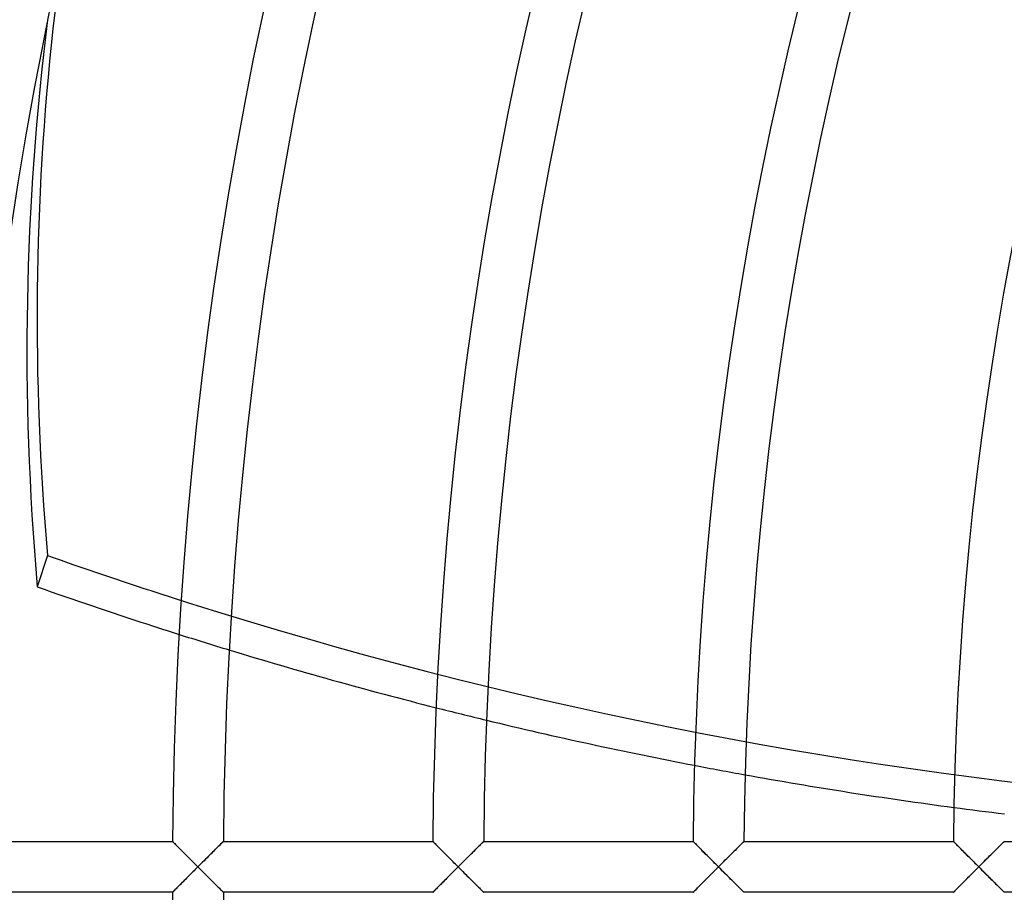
# Model space of a CAD drawing. Header units: millimetres. Extents: x -250 to 250, y -250 to 250.
# Tile 4 of 27: x -193 to -148, y -1 to 39. Entities that reach past the tile are written whole.
import ezdxf

# ---------------------------------------------------------------- set-up
doc = ezdxf.new("R2010")
doc.units = ezdxf.units.MM
doc.layers.add('HIDDEN', color=7, linetype='Continuous')
doc.layers.add('THICK', color=7, linetype='Continuous')

msp = doc.modelspace()

# ---------------------------------------------------------------- linework, layer by layer
at = {"layer": 'HIDDEN'}
for p, q in [((-191.389, 14.192), (-191.854, 12.761)), ((-185.69, 1.16), (-185.687, 1.157)), ((-185.687, 1.157), (-185.678, 1.148)), ((-185.678, 1.148), (-185.663, 1.133)), ((-185.663, 1.133), (-185.643, 1.113)), ((-185.643, 1.113), (-185.617, 1.087)), ((-185.617, 1.087), (-185.587, 1.057)), ((-185.587, 1.057), (-185.553, 1.023)), ((-185.553, 1.023), (-185.515, 0.985)), ((-185.515, 0.985), (-185.474, 0.943)), ((-185.474, 0.943), (-185.43, 0.899)), ((-185.43, 0.899), (-185.384, 0.852)), ((-183.679, 0.852), (-183.632, 0.899)), ((-183.632, 0.899), (-183.588, 0.943)), ((-183.588, 0.943), (-183.546, 0.984)), ((-183.546, 0.984), (-183.508, 1.022)), ((-183.508, 1.022), (-183.474, 1.057)), ((-183.474, 1.057), (-183.443, 1.087)), ((-183.443, 1.087), (-183.417, 1.113)), ((-183.417, 1.113), (-183.397, 1.133)), ((-183.397, 1.133), (-183.382, 1.148)), ((-183.382, 1.148), (-183.373, 1.157)), ((-183.373, 1.157), (-183.37, 1.16)), ((-173.823, 1.16), (-173.82, 1.157)), ((-173.82, 1.157), (-173.811, 1.148)), ((-173.811, 1.148), (-173.796, 1.133)), ((-173.796, 1.133), (-173.776, 1.113)), ((-173.776, 1.113), (-173.75, 1.087)), ((-173.75, 1.087), (-173.72, 1.057)), ((-173.72, 1.057), (-173.686, 1.023)), ((-173.686, 1.023), (-173.649, 0.985)), ((-173.649, 0.985), (-173.607, 0.943)), ((-173.607, 0.943), (-173.563, 0.899)), ((-173.563, 0.899), (-173.517, 0.852)), ((-171.812, 0.852), (-171.765, 0.899)), ((-171.765, 0.899), (-171.721, 0.943)), ((-171.721, 0.943), (-171.679, 0.985)), ((-171.679, 0.985), (-171.641, 1.023)), ((-171.641, 1.023), (-171.607, 1.057)), ((-171.607, 1.057), (-171.576, 1.087)), ((-171.576, 1.087), (-171.551, 1.112)), ((-171.551, 1.112), (-171.53, 1.133)), ((-171.53, 1.133), (-171.515, 1.148)), ((-171.515, 1.148), (-171.506, 1.157)), ((-171.506, 1.157), (-171.503, 1.16)), ((-161.956, 1.16), (-161.953, 1.157)), ((-161.953, 1.157), (-161.944, 1.148)), ((-161.944, 1.148), (-161.929, 1.133)), ((-161.929, 1.133), (-161.909, 1.113)), ((-161.909, 1.113), (-161.883, 1.087)), ((-161.883, 1.087), (-161.854, 1.057)), ((-161.854, 1.057), (-161.82, 1.023)), ((-161.82, 1.023), (-161.782, 0.985)), ((-161.782, 0.985), (-161.741, 0.944)), ((-161.741, 0.944), (-161.697, 0.899)), ((-161.697, 0.899), (-161.65, 0.852)), ((-159.917, 0.881), (-159.87, 0.928)), ((-159.87, 0.928), (-159.825, 0.972)), ((-159.825, 0.972), (-159.784, 1.012)), ((-159.784, 1.012), (-159.748, 1.049)), ((-159.748, 1.049), (-159.715, 1.081)), ((-159.715, 1.081), (-159.688, 1.109)), ((-159.688, 1.109), (-159.665, 1.131)), ((-159.665, 1.131), (-159.649, 1.147)), ((-159.649, 1.147), (-159.639, 1.157)), ((-159.639, 1.157), (-159.636, 1.16)), ((-150.089, 1.16), (-150.086, 1.157)), ((-150.086, 1.157), (-150.078, 1.149)), ((-150.078, 1.149), (-150.064, 1.135)), ((-150.064, 1.135), (-150.045, 1.116)), ((-150.045, 1.116), (-150.021, 1.092)), ((-150.021, 1.092), (-149.994, 1.064)), ((-149.994, 1.064), (-149.962, 1.032)), ((-149.962, 1.032), (-149.926, 0.996)), ((-149.926, 0.996), (-149.888, 0.958)), ((-149.888, 0.958), (-149.846, 0.916)), ((-149.846, 0.916), (-149.803, 0.872)), ((-148.05, 0.881), (-148.003, 0.928)), ((-148.003, 0.928), (-147.958, 0.972)), ((-147.958, 0.972), (-147.917, 1.012)), ((-147.917, 1.012), (-147.88, 1.049)), ((-147.88, 1.049), (-147.848, 1.081)), ((-147.848, 1.081), (-147.82, 1.109)), ((-147.82, 1.109), (-147.798, 1.131)), ((-147.798, 1.131), (-147.782, 1.147)), ((-147.782, 1.147), (-147.772, 1.157)), ((-147.772, 1.157), (-147.769, 1.16)), ((-185.384, 0.852), (-185.335, 0.803)), ((-185.335, 0.803), (-185.284, 0.752)), ((-185.284, 0.752), (-185.232, 0.7)), ((-185.232, 0.7), (-185.178, 0.646)), ((-185.178, 0.646), (-185.123, 0.591)), ((-185.123, 0.591), (-185.067, 0.534)), ((-185.067, 0.534), (-185.01, 0.477)), ((-185.01, 0.477), (-184.952, 0.419)), ((-184.114, 0.419), (-184.056, 0.477)), ((-184.056, 0.477), (-183.998, 0.534)), ((-183.998, 0.534), (-183.942, 0.591)), ((-183.942, 0.591), (-183.886, 0.646)), ((-183.886, 0.646), (-183.832, 0.7)), ((-183.832, 0.7), (-183.78, 0.752)), ((-183.78, 0.752), (-183.728, 0.803)), ((-183.728, 0.803), (-183.679, 0.852)), ((-173.517, 0.852), (-173.468, 0.803)), ((-173.468, 0.803), (-173.417, 0.752)), ((-173.417, 0.752), (-173.365, 0.7)), ((-173.365, 0.7), (-173.311, 0.646)), ((-173.311, 0.646), (-173.256, 0.591)), ((-173.256, 0.591), (-173.2, 0.534)), ((-173.2, 0.534), (-173.143, 0.477)), ((-173.143, 0.477), (-173.085, 0.419)), ((-172.247, 0.419), (-172.189, 0.477)), ((-172.189, 0.477), (-172.131, 0.534)), ((-172.131, 0.534), (-172.075, 0.591)), ((-172.075, 0.591), (-172.019, 0.646)), ((-172.019, 0.646), (-171.965, 0.7)), ((-171.965, 0.7), (-171.913, 0.752)), ((-171.913, 0.752), (-171.861, 0.803)), ((-171.861, 0.803), (-171.812, 0.852)), ((-161.65, 0.852), (-161.601, 0.803)), ((-161.601, 0.803), (-161.551, 0.752)), ((-161.551, 0.752), (-161.498, 0.7)), ((-161.498, 0.7), (-161.445, 0.646)), ((-161.445, 0.646), (-161.39, 0.591)), ((-161.39, 0.591), (-161.333, 0.534)), ((-161.333, 0.534), (-161.276, 0.477)), ((-161.276, 0.477), (-161.218, 0.419)), ((-160.364, 0.436), (-160.304, 0.496)), ((-160.304, 0.496), (-160.244, 0.555)), ((-160.244, 0.555), (-160.186, 0.613)), ((-160.186, 0.613), (-160.129, 0.67)), ((-160.129, 0.67), (-160.073, 0.725)), ((-160.073, 0.725), (-160.019, 0.779)), ((-160.019, 0.779), (-159.967, 0.831)), ((-159.967, 0.831), (-159.917, 0.881)), ((-149.803, 0.872), (-149.757, 0.825)), ((-149.757, 0.825), (-149.709, 0.777)), ((-149.709, 0.777), (-149.659, 0.727)), ((-149.659, 0.727), (-149.608, 0.676)), ((-149.608, 0.676), (-149.556, 0.624)), ((-149.556, 0.624), (-149.502, 0.57)), ((-149.502, 0.57), (-149.448, 0.515)), ((-149.448, 0.515), (-149.392, 0.46)), ((-149.392, 0.46), (-149.336, 0.404)), ((-148.497, 0.436), (-148.437, 0.496)), ((-148.437, 0.496), (-148.377, 0.555)), ((-148.377, 0.555), (-148.319, 0.613)), ((-148.319, 0.613), (-148.261, 0.67)), ((-148.261, 0.67), (-148.206, 0.726)), ((-148.206, 0.726), (-148.152, 0.78)), ((-148.152, 0.78), (-148.1, 0.831)), ((-148.1, 0.831), (-148.05, 0.881)), ((-184.952, 0.419), (-184.893, 0.36)), ((-184.893, 0.36), (-184.834, 0.301)), ((-184.834, 0.301), (-184.774, 0.241)), ((-184.774, 0.241), (-184.714, 0.181)), ((-184.714, 0.181), (-184.654, 0.121)), ((-184.654, 0.121), (-184.594, 0.06)), ((-184.594, 0.06), (-184.533, 0)), ((-184.533, 0), (-184.592, -0.058)), ((-184.533, 0), (-184.473, 0.061)), ((-184.473, -0.061), (-184.533, 0)), ((-184.473, 0.061), (-184.412, 0.121)), ((-184.412, 0.121), (-184.352, 0.181)), ((-184.352, 0.181), (-184.292, 0.241)), ((-184.292, 0.241), (-184.232, 0.301)), ((-184.232, 0.301), (-184.173, 0.36)), ((-184.173, 0.36), (-184.114, 0.419)), ((-173.085, 0.419), (-173.026, 0.36)), ((-173.026, 0.36), (-172.967, 0.301)), ((-172.967, 0.301), (-172.908, 0.241)), ((-172.908, 0.241), (-172.848, 0.181)), ((-172.848, 0.181), (-172.787, 0.121)), ((-172.787, 0.121), (-172.727, 0.06)), ((-172.727, 0.06), (-172.667, 0)), ((-172.667, 0), (-172.725, -0.058)), ((-172.667, 0), (-172.606, 0.061)), ((-172.606, -0.061), (-172.667, 0)), ((-172.606, 0.061), (-172.546, 0.121)), ((-172.546, 0.121), (-172.485, 0.181)), ((-172.485, 0.181), (-172.425, 0.241)), ((-172.425, 0.241), (-172.365, 0.301)), ((-172.365, 0.301), (-172.306, 0.36)), ((-172.306, 0.36), (-172.247, 0.419)), ((-161.218, 0.419), (-161.16, 0.36)), ((-161.16, 0.36), (-161.101, 0.301)), ((-161.101, 0.301), (-161.041, 0.241)), ((-161.041, 0.241), (-160.981, 0.181)), ((-160.981, 0.181), (-160.921, 0.121)), ((-160.921, 0.121), (-160.86, 0.06)), ((-160.86, 0.06), (-160.8, 0)), ((-160.8, 0), (-160.86, -0.06)), ((-160.8, 0), (-160.737, 0.063)), ((-160.737, -0.063), (-160.8, 0)), ((-160.737, 0.063), (-160.674, 0.126)), ((-160.674, 0.126), (-160.611, 0.189)), ((-160.611, 0.189), (-160.549, 0.251)), ((-160.549, 0.251), (-160.487, 0.313)), ((-160.487, 0.313), (-160.425, 0.375)), ((-160.425, 0.375), (-160.364, 0.436)), ((-149.336, 0.404), (-149.28, 0.347)), ((-149.28, 0.347), (-149.223, 0.29)), ((-149.223, 0.29), (-149.165, 0.232)), ((-149.165, 0.232), (-149.108, 0.174)), ((-149.108, 0.174), (-149.05, 0.116)), ((-149.05, 0.116), (-148.992, 0.058)), ((-148.992, 0.058), (-148.933, 0)), ((-148.933, 0), (-148.992, -0.058)), ((-148.933, 0), (-148.87, 0.063)), ((-148.87, -0.063), (-148.933, 0)), ((-148.87, 0.063), (-148.807, 0.126)), ((-148.807, 0.126), (-148.745, 0.189)), ((-148.745, 0.189), (-148.682, 0.251)), ((-148.682, 0.251), (-148.62, 0.313)), ((-148.62, 0.313), (-148.558, 0.375)), ((-148.558, 0.375), (-148.497, 0.436)), ((-184.937, -0.404), (-184.992, -0.46)), ((-184.88, -0.347), (-184.937, -0.404)), ((-184.823, -0.29), (-184.88, -0.347)), ((-184.765, -0.232), (-184.823, -0.29)), ((-184.708, -0.174), (-184.765, -0.232)), ((-184.65, -0.116), (-184.708, -0.174)), ((-184.592, -0.058), (-184.65, -0.116)), ((-184.412, -0.121), (-184.473, -0.061)), ((-184.352, -0.181), (-184.412, -0.121)), ((-184.292, -0.241), (-184.352, -0.181)), ((-184.232, -0.301), (-184.292, -0.241)), ((-184.173, -0.36), (-184.232, -0.301)), ((-184.114, -0.419), (-184.173, -0.36)), ((-184.056, -0.477), (-184.114, -0.419)), ((-173.07, -0.404), (-173.126, -0.46)), ((-173.013, -0.347), (-173.07, -0.404)), ((-172.956, -0.29), (-173.013, -0.347)), ((-172.899, -0.232), (-172.956, -0.29)), ((-172.841, -0.174), (-172.899, -0.232)), ((-172.783, -0.116), (-172.841, -0.174)), ((-172.725, -0.058), (-172.783, -0.116)), ((-172.546, -0.121), (-172.606, -0.061)), ((-172.485, -0.181), (-172.546, -0.121)), ((-172.425, -0.241), (-172.485, -0.181)), ((-172.365, -0.301), (-172.425, -0.241)), ((-172.306, -0.36), (-172.365, -0.301)), ((-172.247, -0.419), (-172.306, -0.36)), ((-172.189, -0.477), (-172.247, -0.419)), ((-161.218, -0.419), (-161.276, -0.477)), ((-161.16, -0.36), (-161.218, -0.419)), ((-161.101, -0.301), (-161.16, -0.36)), ((-161.041, -0.241), (-161.101, -0.301)), ((-160.981, -0.181), (-161.041, -0.241)), ((-160.921, -0.121), (-160.981, -0.181)), ((-160.86, -0.06), (-160.921, -0.121)), ((-160.674, -0.126), (-160.737, -0.063)), ((-160.611, -0.189), (-160.674, -0.126)), ((-160.549, -0.251), (-160.611, -0.189)), ((-160.487, -0.313), (-160.549, -0.251)), ((-160.425, -0.375), (-160.487, -0.313)), ((-160.364, -0.436), (-160.425, -0.375)), ((-160.304, -0.496), (-160.364, -0.436)), ((-149.336, -0.404), (-149.392, -0.46)), ((-149.28, -0.347), (-149.336, -0.404)), ((-149.223, -0.29), (-149.28, -0.347)), ((-149.165, -0.232), (-149.223, -0.29)), ((-149.108, -0.174), (-149.165, -0.232)), ((-149.05, -0.116), (-149.108, -0.174)), ((-148.992, -0.058), (-149.05, -0.116)), ((-148.807, -0.126), (-148.87, -0.063)), ((-148.745, -0.189), (-148.807, -0.126)), ((-148.682, -0.251), (-148.745, -0.189)), ((-148.62, -0.313), (-148.682, -0.251)), ((-148.558, -0.375), (-148.62, -0.313)), ((-148.497, -0.436), (-148.558, -0.375)), ((-148.437, -0.496), (-148.497, -0.436)), ((-185.403, -0.872), (-185.447, -0.916)), ((-185.357, -0.825), (-185.403, -0.872)), ((-185.309, -0.777), (-185.357, -0.825)), ((-185.259, -0.727), (-185.309, -0.777)), ((-185.208, -0.676), (-185.259, -0.727)), ((-185.156, -0.623), (-185.208, -0.676)), ((-185.102, -0.57), (-185.156, -0.623)), ((-185.048, -0.515), (-185.102, -0.57)), ((-184.992, -0.46), (-185.048, -0.515)), ((-183.998, -0.534), (-184.056, -0.477)), ((-183.942, -0.591), (-183.998, -0.534)), ((-183.886, -0.646), (-183.942, -0.591)), ((-183.832, -0.7), (-183.886, -0.646)), ((-183.78, -0.752), (-183.832, -0.7)), ((-183.728, -0.803), (-183.78, -0.752)), ((-183.679, -0.852), (-183.728, -0.803)), ((-183.632, -0.899), (-183.679, -0.852)), ((-173.536, -0.872), (-173.58, -0.916)), ((-173.49, -0.825), (-173.536, -0.872)), ((-173.442, -0.777), (-173.49, -0.825)), ((-173.392, -0.727), (-173.442, -0.777)), ((-173.341, -0.676), (-173.392, -0.727)), ((-173.289, -0.623), (-173.341, -0.676)), ((-173.235, -0.57), (-173.289, -0.623)), ((-173.181, -0.515), (-173.235, -0.57)), ((-173.126, -0.46), (-173.181, -0.515)), ((-172.131, -0.534), (-172.189, -0.477)), ((-172.075, -0.591), (-172.131, -0.534)), ((-172.019, -0.646), (-172.075, -0.591)), ((-171.965, -0.7), (-172.019, -0.646)), ((-171.913, -0.752), (-171.965, -0.7)), ((-171.861, -0.803), (-171.913, -0.752)), ((-171.812, -0.852), (-171.861, -0.803)), ((-171.765, -0.899), (-171.812, -0.852)), ((-161.65, -0.852), (-161.697, -0.899)), ((-161.601, -0.803), (-161.65, -0.852)), ((-161.551, -0.752), (-161.601, -0.803)), ((-161.498, -0.7), (-161.551, -0.752)), ((-161.445, -0.646), (-161.498, -0.7)), ((-161.39, -0.591), (-161.445, -0.646)), ((-161.333, -0.534), (-161.39, -0.591)), ((-161.276, -0.477), (-161.333, -0.534)), ((-160.244, -0.555), (-160.304, -0.496)), ((-160.186, -0.613), (-160.244, -0.555)), ((-160.129, -0.67), (-160.186, -0.613)), ((-160.073, -0.725), (-160.129, -0.67)), ((-160.019, -0.779), (-160.073, -0.725)), ((-159.967, -0.831), (-160.019, -0.779)), ((-159.917, -0.881), (-159.967, -0.831)), ((-159.87, -0.928), (-159.917, -0.881)), ((-149.803, -0.872), (-149.846, -0.916)), ((-149.757, -0.825), (-149.803, -0.872)), ((-149.709, -0.777), (-149.757, -0.825)), ((-149.659, -0.727), (-149.709, -0.777)), ((-149.608, -0.676), (-149.659, -0.727)), ((-149.556, -0.624), (-149.608, -0.676)), ((-149.502, -0.57), (-149.556, -0.624)), ((-149.448, -0.515), (-149.502, -0.57)), ((-149.392, -0.46), (-149.448, -0.515)), ((-148.377, -0.555), (-148.437, -0.496)), ((-148.319, -0.613), (-148.377, -0.555)), ((-148.261, -0.67), (-148.319, -0.613)), ((-148.206, -0.726), (-148.261, -0.67)), ((-148.152, -0.78), (-148.206, -0.726)), ((-148.1, -0.831), (-148.152, -0.78)), ((-148.05, -0.881), (-148.1, -0.831)), ((-148.003, -0.928), (-148.05, -0.881)), ((-185.687, -1.157), (-185.69, -1.16)), ((-185.679, -1.149), (-185.687, -1.157)), ((-185.665, -1.135), (-185.679, -1.149)), ((-185.646, -1.116), (-185.665, -1.135)), ((-185.622, -1.092), (-185.646, -1.116)), ((-185.594, -1.064), (-185.622, -1.092)), ((-185.562, -1.032), (-185.594, -1.064)), ((-185.527, -0.996), (-185.562, -1.032)), ((-185.488, -0.958), (-185.527, -0.996)), ((-185.447, -0.916), (-185.488, -0.958)), ((-183.588, -0.943), (-183.632, -0.899)), ((-183.546, -0.984), (-183.588, -0.943)), ((-183.508, -1.022), (-183.546, -0.984)), ((-183.474, -1.057), (-183.508, -1.022)), ((-183.443, -1.087), (-183.474, -1.057)), ((-183.417, -1.113), (-183.443, -1.087)), ((-183.397, -1.133), (-183.417, -1.113)), ((-183.382, -1.148), (-183.397, -1.133)), ((-183.373, -1.157), (-183.382, -1.148)), ((-183.37, -1.16), (-183.373, -1.157)), ((-173.82, -1.157), (-173.823, -1.16)), ((-173.812, -1.149), (-173.82, -1.157)), ((-173.798, -1.135), (-173.812, -1.149)), ((-173.779, -1.116), (-173.798, -1.135)), ((-173.755, -1.092), (-173.779, -1.116)), ((-173.727, -1.064), (-173.755, -1.092)), ((-173.696, -1.032), (-173.727, -1.064)), ((-173.66, -0.996), (-173.696, -1.032)), ((-173.621, -0.957), (-173.66, -0.996)), ((-173.58, -0.916), (-173.621, -0.957)), ((-171.721, -0.943), (-171.765, -0.899)), ((-171.679, -0.985), (-171.721, -0.943)), ((-171.641, -1.023), (-171.679, -0.985)), ((-171.607, -1.057), (-171.641, -1.023)), ((-171.576, -1.087), (-171.607, -1.057)), ((-171.551, -1.112), (-171.576, -1.087)), ((-171.53, -1.133), (-171.551, -1.112)), ((-171.515, -1.148), (-171.53, -1.133)), ((-171.506, -1.157), (-171.515, -1.148)), ((-171.503, -1.16), (-171.506, -1.157)), ((-161.953, -1.157), (-161.956, -1.16)), ((-161.944, -1.148), (-161.953, -1.157)), ((-161.929, -1.133), (-161.944, -1.148)), ((-161.909, -1.113), (-161.929, -1.133)), ((-161.883, -1.087), (-161.909, -1.113)), ((-161.854, -1.057), (-161.883, -1.087)), ((-161.82, -1.023), (-161.854, -1.057)), ((-161.782, -0.985), (-161.82, -1.023)), ((-161.741, -0.944), (-161.782, -0.985)), ((-161.697, -0.899), (-161.741, -0.944)), ((-159.825, -0.972), (-159.87, -0.928)), ((-159.784, -1.012), (-159.825, -0.972)), ((-159.748, -1.049), (-159.784, -1.012)), ((-159.715, -1.081), (-159.748, -1.049)), ((-159.688, -1.109), (-159.715, -1.081)), ((-159.665, -1.131), (-159.688, -1.109)), ((-159.649, -1.147), (-159.665, -1.131)), ((-159.639, -1.157), (-159.649, -1.147)), ((-159.636, -1.16), (-159.639, -1.157)), ((-150.086, -1.157), (-150.089, -1.16)), ((-150.078, -1.149), (-150.086, -1.157)), ((-150.064, -1.135), (-150.078, -1.149)), ((-150.045, -1.116), (-150.064, -1.135)), ((-150.021, -1.092), (-150.045, -1.116)), ((-149.994, -1.064), (-150.021, -1.092)), ((-149.962, -1.032), (-149.994, -1.064)), ((-149.926, -0.996), (-149.962, -1.032)), ((-149.888, -0.958), (-149.926, -0.996)), ((-149.846, -0.916), (-149.888, -0.958)), ((-147.958, -0.972), (-148.003, -0.928)), ((-147.917, -1.012), (-147.958, -0.972)), ((-147.88, -1.049), (-147.917, -1.012)), ((-147.848, -1.081), (-147.88, -1.049)), ((-147.82, -1.109), (-147.848, -1.081)), ((-147.798, -1.131), (-147.82, -1.109)), ((-147.782, -1.147), (-147.798, -1.131)), ((-147.772, -1.157), (-147.782, -1.147)), ((-147.769, -1.16), (-147.772, -1.157))]:
    msp.add_line(p, q, dxfattribs=at)
for radius, start, end in [(214.393, 0, 180.00002), (205, 89.99998, 270.00002), (204, 89.99998, 179.99998), (214.393, 180.00002, 0), (204, 179.99998, 270.00002)]:
    msp.add_arc((0, 0), radius, start, end, dxfattribs=at)
for centre, major_axis, start_param, end_param in [((0.232, 0.715), (-186.407, 60.567), 0, 0.314159), ((-148.481, 129.054), (-152.169, 49.443), 1.537579, 1.570796), ((-148.481, 129.054), (-152.169, 49.443), 1.570796, 2.13685), ((-148.945, 127.623), (152.169, -49.443), -1.56141, -1.54646), ((-148.945, 127.623), (152.169, -49.443), -1.485215, -1.470386), ((-148.945, 127.623), (152.169, -49.443), -1.409518, -1.394751), ((-148.945, 127.623), (152.169, -49.443), -1.334015, -1.31925)]:
    msp.add_ellipse(centre, major_axis=major_axis, ratio=0.766044, start_param=start_param, end_param=end_param, dxfattribs=at)
at = {"layer": 'THICK'}
for p, q in [((-195.237, 1.16), (-185.69, 1.16)), ((-185.687, 1.157), (-185.69, 1.16)), ((-185.679, 1.149), (-185.687, 1.157)), ((-185.665, 1.135), (-185.679, 1.149)), ((-185.646, 1.116), (-185.665, 1.135)), ((-185.622, 1.092), (-185.646, 1.116)), ((-185.594, 1.064), (-185.622, 1.092)), ((-185.562, 1.032), (-185.594, 1.064)), ((-185.527, 0.996), (-185.562, 1.032)), ((-185.488, 0.958), (-185.527, 0.996)), ((-185.447, 0.916), (-185.488, 0.958)), ((-185.403, 0.872), (-185.447, 0.916)), ((-183.609, 0.922), (-183.654, 0.877)), ((-183.568, 0.963), (-183.609, 0.922)), ((-183.529, 1.001), (-183.568, 0.963)), ((-183.495, 1.036), (-183.529, 1.001)), ((-183.463, 1.067), (-183.495, 1.036)), ((-183.436, 1.094), (-183.463, 1.067)), ((-183.413, 1.117), (-183.436, 1.094)), ((-183.394, 1.136), (-183.413, 1.117)), ((-183.381, 1.149), (-183.394, 1.136)), ((-183.372, 1.157), (-183.381, 1.149)), ((-183.37, 1.16), (-183.372, 1.157)), ((-183.37, 1.16), (-173.823, 1.16)), ((-173.82, 1.157), (-173.823, 1.16)), ((-173.812, 1.149), (-173.82, 1.157)), ((-173.798, 1.135), (-173.812, 1.149)), ((-173.779, 1.116), (-173.798, 1.135)), ((-173.755, 1.092), (-173.779, 1.116)), ((-173.727, 1.064), (-173.755, 1.092)), ((-173.696, 1.032), (-173.727, 1.064)), ((-173.66, 0.996), (-173.696, 1.032)), ((-173.621, 0.957), (-173.66, 0.996)), ((-173.58, 0.916), (-173.621, 0.957)), ((-173.536, 0.872), (-173.58, 0.916)), ((-171.743, 0.921), (-171.788, 0.877)), ((-171.701, 0.963), (-171.743, 0.921)), ((-171.663, 1.001), (-171.701, 0.963)), ((-171.628, 1.035), (-171.663, 1.001)), ((-171.597, 1.067), (-171.628, 1.035)), ((-171.569, 1.094), (-171.597, 1.067)), ((-171.546, 1.117), (-171.569, 1.094)), ((-171.527, 1.136), (-171.546, 1.117)), ((-171.514, 1.149), (-171.527, 1.136)), ((-171.506, 1.157), (-171.514, 1.149)), ((-171.503, 1.16), (-171.506, 1.157)), ((-171.503, 1.16), (-161.956, 1.16)), ((-161.953, 1.157), (-161.956, 1.16)), ((-161.945, 1.149), (-161.953, 1.157)), ((-161.931, 1.135), (-161.945, 1.149)), ((-161.912, 1.116), (-161.931, 1.135)), ((-161.888, 1.092), (-161.912, 1.116)), ((-161.861, 1.064), (-161.888, 1.092)), ((-161.829, 1.032), (-161.861, 1.064)), ((-161.793, 0.996), (-161.829, 1.032)), ((-161.755, 0.958), (-161.793, 0.996)), ((-161.713, 0.916), (-161.755, 0.958)), ((-161.669, 0.872), (-161.713, 0.916)), ((-159.888, 0.91), (-159.933, 0.865)), ((-159.845, 0.952), (-159.888, 0.91)), ((-159.805, 0.992), (-159.845, 0.952)), ((-159.768, 1.029), (-159.805, 0.992)), ((-159.735, 1.061), (-159.768, 1.029)), ((-159.706, 1.09), (-159.735, 1.061)), ((-159.682, 1.115), (-159.706, 1.09)), ((-159.662, 1.134), (-159.682, 1.115)), ((-159.647, 1.148), (-159.662, 1.134)), ((-159.639, 1.157), (-159.647, 1.148)), ((-159.636, 1.16), (-159.639, 1.157)), ((-159.636, 1.16), (-150.089, 1.16)), ((-150.086, 1.157), (-150.089, 1.16)), ((-150.077, 1.148), (-150.086, 1.157)), ((-150.062, 1.133), (-150.077, 1.148)), ((-150.042, 1.112), (-150.062, 1.133)), ((-150.016, 1.087), (-150.042, 1.112)), ((-149.987, 1.057), (-150.016, 1.087)), ((-149.953, 1.023), (-149.987, 1.057)), ((-149.915, 0.985), (-149.953, 1.023)), ((-149.874, 0.943), (-149.915, 0.985)), ((-149.83, 0.899), (-149.874, 0.943)), ((-149.783, 0.852), (-149.83, 0.899)), ((-148.021, 0.909), (-148.066, 0.864)), ((-147.978, 0.952), (-148.021, 0.909)), ((-147.938, 0.992), (-147.978, 0.952)), ((-147.902, 1.028), (-147.938, 0.992)), ((-147.868, 1.061), (-147.902, 1.028)), ((-147.839, 1.09), (-147.868, 1.061)), ((-147.815, 1.114), (-147.839, 1.09)), ((-147.795, 1.134), (-147.815, 1.114)), ((-147.781, 1.148), (-147.795, 1.134)), ((-147.772, 1.157), (-147.781, 1.148)), ((-147.769, 1.16), (-147.772, 1.157)), ((-147.769, 1.16), (-138.222, 1.16)), ((-185.357, 0.825), (-185.403, 0.872)), ((-185.309, 0.777), (-185.357, 0.825)), ((-185.259, 0.727), (-185.309, 0.777)), ((-185.208, 0.676), (-185.259, 0.727)), ((-185.156, 0.623), (-185.208, 0.676)), ((-185.102, 0.57), (-185.156, 0.623)), ((-185.048, 0.515), (-185.102, 0.57)), ((-184.992, 0.46), (-185.048, 0.515)), ((-184.937, 0.404), (-184.992, 0.46)), ((-184.05, 0.483), (-184.116, 0.417)), ((-183.986, 0.546), (-184.05, 0.483)), ((-183.925, 0.608), (-183.986, 0.546)), ((-183.865, 0.667), (-183.925, 0.608)), ((-183.808, 0.724), (-183.865, 0.667)), ((-183.753, 0.778), (-183.808, 0.724)), ((-183.702, 0.829), (-183.753, 0.778)), ((-183.654, 0.877), (-183.702, 0.829)), ((-173.49, 0.825), (-173.536, 0.872)), ((-173.442, 0.777), (-173.49, 0.825)), ((-173.392, 0.727), (-173.442, 0.777)), ((-173.341, 0.676), (-173.392, 0.727)), ((-173.289, 0.623), (-173.341, 0.676)), ((-173.235, 0.57), (-173.289, 0.623)), ((-173.181, 0.515), (-173.235, 0.57)), ((-173.126, 0.46), (-173.181, 0.515)), ((-173.07, 0.404), (-173.126, 0.46)), ((-172.184, 0.482), (-172.249, 0.417)), ((-172.12, 0.546), (-172.184, 0.482)), ((-172.058, 0.607), (-172.12, 0.546)), ((-171.999, 0.667), (-172.058, 0.607)), ((-171.942, 0.724), (-171.999, 0.667)), ((-171.887, 0.778), (-171.942, 0.724)), ((-171.836, 0.829), (-171.887, 0.778)), ((-171.788, 0.877), (-171.836, 0.829)), ((-161.623, 0.825), (-161.669, 0.872)), ((-161.575, 0.777), (-161.623, 0.825)), ((-161.526, 0.727), (-161.575, 0.777)), ((-161.475, 0.676), (-161.526, 0.727)), ((-161.422, 0.624), (-161.475, 0.676)), ((-161.369, 0.57), (-161.422, 0.624)), ((-161.314, 0.515), (-161.369, 0.57)), ((-161.259, 0.46), (-161.314, 0.515)), ((-161.203, 0.404), (-161.259, 0.46)), ((-160.301, 0.498), (-160.36, 0.44)), ((-160.243, 0.556), (-160.301, 0.498)), ((-160.188, 0.611), (-160.243, 0.556)), ((-160.133, 0.665), (-160.188, 0.611)), ((-160.081, 0.717), (-160.133, 0.665)), ((-160.03, 0.768), (-160.081, 0.717)), ((-159.98, 0.817), (-160.03, 0.768)), ((-159.933, 0.865), (-159.98, 0.817)), ((-149.735, 0.803), (-149.783, 0.852)), ((-149.684, 0.753), (-149.735, 0.803)), ((-149.632, 0.7), (-149.684, 0.753)), ((-149.578, 0.646), (-149.632, 0.7)), ((-149.523, 0.591), (-149.578, 0.646)), ((-149.467, 0.534), (-149.523, 0.591)), ((-149.409, 0.477), (-149.467, 0.534)), ((-149.352, 0.419), (-149.409, 0.477)), ((-148.435, 0.498), (-148.493, 0.439)), ((-148.377, 0.555), (-148.435, 0.498)), ((-148.321, 0.611), (-148.377, 0.555)), ((-148.267, 0.665), (-148.321, 0.611)), ((-148.215, 0.717), (-148.267, 0.665)), ((-148.164, 0.768), (-148.215, 0.717)), ((-148.114, 0.817), (-148.164, 0.768)), ((-148.066, 0.864), (-148.114, 0.817)), ((-184.88, 0.347), (-184.937, 0.404)), ((-184.823, 0.29), (-184.88, 0.347)), ((-184.765, 0.232), (-184.823, 0.29)), ((-184.708, 0.174), (-184.765, 0.232)), ((-184.65, 0.116), (-184.708, 0.174)), ((-184.592, 0.058), (-184.65, 0.116)), ((-184.594, -0.06), (-184.533, 0)), ((-184.533, 0), (-184.592, 0.058)), ((-184.462, 0.071), (-184.533, 0)), ((-184.533, 0), (-184.462, -0.071)), ((-184.391, 0.142), (-184.462, 0.071)), ((-184.321, 0.213), (-184.391, 0.142)), ((-184.251, 0.282), (-184.321, 0.213)), ((-184.183, 0.35), (-184.251, 0.282)), ((-184.116, 0.417), (-184.183, 0.35)), ((-173.013, 0.347), (-173.07, 0.404)), ((-172.956, 0.29), (-173.013, 0.347)), ((-172.899, 0.232), (-172.956, 0.29)), ((-172.841, 0.174), (-172.899, 0.232)), ((-172.783, 0.116), (-172.841, 0.174)), ((-172.725, 0.058), (-172.783, 0.116)), ((-172.727, -0.06), (-172.667, 0)), ((-172.667, 0), (-172.725, 0.058)), ((-172.596, 0.071), (-172.667, 0)), ((-172.667, 0), (-172.596, -0.071)), ((-172.525, 0.142), (-172.596, 0.071)), ((-172.454, 0.213), (-172.525, 0.142)), ((-172.385, 0.282), (-172.454, 0.213)), ((-172.316, 0.35), (-172.385, 0.282)), ((-172.249, 0.417), (-172.316, 0.35)), ((-161.147, 0.347), (-161.203, 0.404)), ((-161.09, 0.29), (-161.147, 0.347)), ((-161.032, 0.232), (-161.09, 0.29)), ((-160.974, 0.174), (-161.032, 0.232)), ((-160.916, 0.116), (-160.974, 0.174)), ((-160.858, 0.058), (-160.916, 0.116)), ((-160.8, 0), (-160.858, 0.058)), ((-160.858, -0.058), (-160.8, 0)), ((-160.735, 0.065), (-160.8, 0)), ((-160.8, 0), (-160.735, -0.065)), ((-160.671, 0.129), (-160.735, 0.065)), ((-160.607, 0.193), (-160.671, 0.129)), ((-160.544, 0.256), (-160.607, 0.193)), ((-160.481, 0.318), (-160.544, 0.256)), ((-160.42, 0.38), (-160.481, 0.318)), ((-160.36, 0.44), (-160.42, 0.38)), ((-149.293, 0.36), (-149.352, 0.419)), ((-149.234, 0.301), (-149.293, 0.36)), ((-149.174, 0.241), (-149.234, 0.301)), ((-149.114, 0.181), (-149.174, 0.241)), ((-149.054, 0.121), (-149.114, 0.181)), ((-148.994, 0.06), (-149.054, 0.121)), ((-148.933, 0), (-148.994, 0.06)), ((-148.994, -0.06), (-148.933, 0)), ((-148.869, 0.064), (-148.933, 0)), ((-148.933, 0), (-148.869, -0.064)), ((-148.804, 0.129), (-148.869, 0.064)), ((-148.74, 0.193), (-148.804, 0.129)), ((-148.677, 0.256), (-148.74, 0.193)), ((-148.615, 0.318), (-148.677, 0.256)), ((-148.554, 0.379), (-148.615, 0.318)), ((-148.493, 0.439), (-148.554, 0.379)), ((-185.01, -0.477), (-184.952, -0.419)), ((-184.952, -0.419), (-184.893, -0.36)), ((-184.893, -0.36), (-184.834, -0.301)), ((-184.834, -0.301), (-184.774, -0.241)), ((-184.774, -0.241), (-184.714, -0.181)), ((-184.714, -0.181), (-184.654, -0.121)), ((-184.654, -0.121), (-184.594, -0.06)), ((-184.462, -0.071), (-184.391, -0.142)), ((-184.391, -0.142), (-184.321, -0.213)), ((-184.321, -0.213), (-184.251, -0.282)), ((-184.251, -0.282), (-184.183, -0.35)), ((-184.183, -0.35), (-184.116, -0.417)), ((-184.116, -0.417), (-184.05, -0.483)), ((-173.143, -0.477), (-173.085, -0.419)), ((-173.085, -0.419), (-173.026, -0.36)), ((-173.026, -0.36), (-172.967, -0.301)), ((-172.967, -0.301), (-172.908, -0.241)), ((-172.908, -0.241), (-172.848, -0.181)), ((-172.848, -0.181), (-172.787, -0.121)), ((-172.787, -0.121), (-172.727, -0.06)), ((-172.596, -0.071), (-172.525, -0.142)), ((-172.525, -0.142), (-172.454, -0.213)), ((-172.454, -0.213), (-172.385, -0.282)), ((-172.385, -0.282), (-172.316, -0.35)), ((-172.316, -0.35), (-172.249, -0.417)), ((-172.249, -0.417), (-172.184, -0.482)), ((-161.259, -0.46), (-161.203, -0.404)), ((-161.203, -0.404), (-161.147, -0.347)), ((-161.147, -0.347), (-161.09, -0.29)), ((-161.09, -0.29), (-161.032, -0.232)), ((-161.032, -0.232), (-160.974, -0.174)), ((-160.974, -0.174), (-160.916, -0.116)), ((-160.916, -0.116), (-160.858, -0.058)), ((-160.735, -0.065), (-160.671, -0.129)), ((-160.671, -0.129), (-160.607, -0.193)), ((-160.607, -0.193), (-160.544, -0.256)), ((-160.544, -0.256), (-160.481, -0.318)), ((-160.481, -0.318), (-160.42, -0.38)), ((-160.42, -0.38), (-160.36, -0.44)), ((-160.36, -0.44), (-160.301, -0.498)), ((-149.409, -0.477), (-149.352, -0.419)), ((-149.352, -0.419), (-149.293, -0.36)), ((-149.293, -0.36), (-149.234, -0.301)), ((-149.234, -0.301), (-149.174, -0.241)), ((-149.174, -0.241), (-149.114, -0.181)), ((-149.114, -0.181), (-149.054, -0.121)), ((-149.054, -0.121), (-148.994, -0.06)), ((-148.869, -0.064), (-148.804, -0.129)), ((-148.804, -0.129), (-148.74, -0.193)), ((-148.74, -0.193), (-148.677, -0.256)), ((-148.677, -0.256), (-148.615, -0.318)), ((-148.615, -0.318), (-148.554, -0.379)), ((-148.554, -0.379), (-148.493, -0.439)), ((-148.493, -0.439), (-148.435, -0.498)), ((-185.43, -0.899), (-185.384, -0.852)), ((-185.384, -0.852), (-185.335, -0.803)), ((-185.335, -0.803), (-185.284, -0.752)), ((-185.284, -0.752), (-185.232, -0.7)), ((-185.232, -0.7), (-185.178, -0.646)), ((-185.178, -0.646), (-185.123, -0.591)), ((-185.123, -0.591), (-185.067, -0.534)), ((-185.067, -0.534), (-185.01, -0.477)), ((-184.05, -0.483), (-183.986, -0.546)), ((-183.986, -0.546), (-183.925, -0.608)), ((-183.925, -0.608), (-183.865, -0.667)), ((-183.865, -0.667), (-183.808, -0.724)), ((-183.808, -0.724), (-183.753, -0.778)), ((-183.753, -0.778), (-183.702, -0.829)), ((-183.702, -0.829), (-183.654, -0.877)), ((-183.654, -0.877), (-183.609, -0.922)), ((-173.563, -0.899), (-173.517, -0.852)), ((-173.517, -0.852), (-173.468, -0.803)), ((-173.468, -0.803), (-173.417, -0.752)), ((-173.417, -0.752), (-173.365, -0.7)), ((-173.365, -0.7), (-173.311, -0.646)), ((-173.311, -0.646), (-173.256, -0.591)), ((-173.256, -0.591), (-173.2, -0.534)), ((-173.2, -0.534), (-173.143, -0.477)), ((-172.184, -0.482), (-172.12, -0.546)), ((-172.12, -0.546), (-172.058, -0.607)), ((-172.058, -0.607), (-171.999, -0.667)), ((-171.999, -0.667), (-171.942, -0.724)), ((-171.942, -0.724), (-171.887, -0.778)), ((-171.887, -0.778), (-171.836, -0.829)), ((-171.836, -0.829), (-171.788, -0.877)), ((-171.788, -0.877), (-171.743, -0.921)), ((-161.713, -0.916), (-161.669, -0.872)), ((-161.669, -0.872), (-161.623, -0.825)), ((-161.623, -0.825), (-161.575, -0.777)), ((-161.575, -0.777), (-161.526, -0.727)), ((-161.526, -0.727), (-161.475, -0.676)), ((-161.475, -0.676), (-161.422, -0.624)), ((-161.422, -0.624), (-161.369, -0.57)), ((-161.369, -0.57), (-161.314, -0.515)), ((-161.314, -0.515), (-161.259, -0.46)), ((-160.301, -0.498), (-160.243, -0.556)), ((-160.243, -0.556), (-160.188, -0.611)), ((-160.188, -0.611), (-160.133, -0.665)), ((-160.133, -0.665), (-160.081, -0.717)), ((-160.081, -0.717), (-160.03, -0.768)), ((-160.03, -0.768), (-159.98, -0.817)), ((-159.98, -0.817), (-159.933, -0.865)), ((-159.933, -0.865), (-159.888, -0.91)), ((-149.83, -0.899), (-149.783, -0.852)), ((-149.783, -0.852), (-149.735, -0.803)), ((-149.735, -0.803), (-149.684, -0.753)), ((-149.684, -0.753), (-149.632, -0.7)), ((-149.632, -0.7), (-149.578, -0.646)), ((-149.578, -0.646), (-149.523, -0.591)), ((-149.523, -0.591), (-149.467, -0.534)), ((-149.467, -0.534), (-149.409, -0.477)), ((-148.435, -0.498), (-148.377, -0.555)), ((-148.377, -0.555), (-148.321, -0.611)), ((-148.321, -0.611), (-148.267, -0.665)), ((-148.267, -0.665), (-148.215, -0.717)), ((-148.215, -0.717), (-148.164, -0.768)), ((-148.164, -0.768), (-148.114, -0.817)), ((-148.114, -0.817), (-148.066, -0.864)), ((-148.066, -0.864), (-148.021, -0.909)), ((-185.69, -1.16), (-195.237, -1.16)), ((-185.69, -1.16), (-185.687, -1.157)), ((-185.687, -1.157), (-185.678, -1.148)), ((-185.678, -1.148), (-185.663, -1.133)), ((-185.663, -1.133), (-185.643, -1.113)), ((-185.643, -1.113), (-185.617, -1.087)), ((-185.617, -1.087), (-185.587, -1.057)), ((-185.587, -1.057), (-185.553, -1.023)), ((-185.553, -1.023), (-185.515, -0.985)), ((-185.515, -0.985), (-185.474, -0.943)), ((-185.474, -0.943), (-185.43, -0.899)), ((-183.609, -0.922), (-183.568, -0.963)), ((-183.568, -0.963), (-183.529, -1.001)), ((-183.529, -1.001), (-183.495, -1.036)), ((-183.495, -1.036), (-183.463, -1.067)), ((-183.463, -1.067), (-183.436, -1.094)), ((-183.436, -1.094), (-183.413, -1.117)), ((-183.413, -1.117), (-183.394, -1.136)), ((-183.394, -1.136), (-183.381, -1.149)), ((-183.381, -1.149), (-183.372, -1.157)), ((-183.372, -1.157), (-183.37, -1.16)), ((-173.823, -1.16), (-183.37, -1.16)), ((-173.823, -1.16), (-173.82, -1.157)), ((-173.82, -1.157), (-173.811, -1.148)), ((-173.811, -1.148), (-173.796, -1.133)), ((-173.796, -1.133), (-173.776, -1.113)), ((-173.776, -1.113), (-173.75, -1.087)), ((-173.75, -1.087), (-173.72, -1.057)), ((-173.72, -1.057), (-173.686, -1.023)), ((-173.686, -1.023), (-173.649, -0.985)), ((-173.649, -0.985), (-173.607, -0.943)), ((-173.607, -0.943), (-173.563, -0.899)), ((-171.743, -0.921), (-171.701, -0.963)), ((-171.701, -0.963), (-171.663, -1.001)), ((-171.663, -1.001), (-171.628, -1.035)), ((-171.628, -1.035), (-171.597, -1.067)), ((-171.597, -1.067), (-171.569, -1.094)), ((-171.569, -1.094), (-171.546, -1.117)), ((-171.546, -1.117), (-171.527, -1.136)), ((-171.527, -1.136), (-171.514, -1.149)), ((-171.514, -1.149), (-171.506, -1.157)), ((-171.506, -1.157), (-171.503, -1.16)), ((-161.956, -1.16), (-171.503, -1.16)), ((-161.956, -1.16), (-161.953, -1.157)), ((-161.953, -1.157), (-161.945, -1.149)), ((-161.945, -1.149), (-161.931, -1.135)), ((-161.931, -1.135), (-161.912, -1.116)), ((-161.912, -1.116), (-161.888, -1.092)), ((-161.888, -1.092), (-161.861, -1.064)), ((-161.861, -1.064), (-161.829, -1.032)), ((-161.829, -1.032), (-161.793, -0.996)), ((-161.793, -0.996), (-161.755, -0.958)), ((-161.755, -0.958), (-161.713, -0.916)), ((-159.888, -0.91), (-159.845, -0.952)), ((-159.845, -0.952), (-159.805, -0.992)), ((-159.805, -0.992), (-159.768, -1.029)), ((-159.768, -1.029), (-159.735, -1.061)), ((-159.735, -1.061), (-159.706, -1.09)), ((-159.706, -1.09), (-159.682, -1.115)), ((-159.682, -1.115), (-159.662, -1.134)), ((-159.662, -1.134), (-159.647, -1.148)), ((-159.647, -1.148), (-159.639, -1.157)), ((-159.639, -1.157), (-159.636, -1.16)), ((-150.089, -1.16), (-159.636, -1.16)), ((-150.089, -1.16), (-150.086, -1.157)), ((-150.086, -1.157), (-150.077, -1.148)), ((-150.077, -1.148), (-150.062, -1.133)), ((-150.062, -1.133), (-150.042, -1.112)), ((-150.042, -1.112), (-150.016, -1.087)), ((-150.016, -1.087), (-149.987, -1.057)), ((-149.987, -1.057), (-149.953, -1.023)), ((-149.953, -1.023), (-149.915, -0.985)), ((-149.915, -0.985), (-149.874, -0.943)), ((-149.874, -0.943), (-149.83, -0.899)), ((-148.021, -0.909), (-147.978, -0.952)), ((-147.978, -0.952), (-147.938, -0.992)), ((-147.938, -0.992), (-147.902, -1.028)), ((-147.902, -1.028), (-147.868, -1.061)), ((-147.868, -1.061), (-147.839, -1.09)), ((-147.839, -1.09), (-147.815, -1.114)), ((-147.815, -1.114), (-147.795, -1.134)), ((-147.795, -1.134), (-147.781, -1.148)), ((-147.781, -1.148), (-147.772, -1.157)), ((-147.772, -1.157), (-147.769, -1.16)), ((-138.222, -1.16), (-147.769, -1.16))]:
    msp.add_line(p, q, dxfattribs=at)
for radius, start, end in [(233.16, 137.45223, 180.00002), (230.84, 137.47687, 179.71211), (221.293, 137.58378, 179.69968), (218.973, 137.61117, 179.69647), (209.427, 137.73029, 179.68266), (207.107, 137.76094, 179.67911), (200, 137.85909, 179.6677), (197.56, 137.89444, 179.66358), (195.24, 137.92887, 179.65957), (185.693, 138.07956, 179.64209), (183.373, 138.11858, 179.63757), (173.827, 138.29007, 179.61763), (171.507, 138.33459, 179.61247), (161.96, 138.5314, 179.58961), (159.64, 138.58279, 179.58365), (150.093, 138.811, 179.55718), (233.16, 180.00002, 222.54777), (230.84, 180.28789, 222.52313), (221.293, 180.30032, 222.41622), (209.427, 180.31734, 222.26971), (207.107, 180.32089, 222.23906), (200, 180.3323, 222.14091), (197.56, 180.33642, 222.10556), (185.693, 180.35791, 221.92044), (183.373, 180.36243, 221.88142)]:
    msp.add_arc((0, 0), radius, start, end, dxfattribs=at)
for centre, major_axis, start_param, end_param in [((-0.232, -0.715), (186.407, -60.567), -2.996789, -2.827433), ((-148.945, 127.623), (152.169, -49.443), -1.604014, -1.570796), ((-148.945, 127.623), (152.169, -49.443), -1.570796, -1.56141), ((-148.945, 127.623), (152.169, -49.443), -1.54646, -1.485215), ((-148.945, 127.623), (152.169, -49.443), -1.470386, -1.409518), ((-148.945, 127.623), (152.169, -49.443), -1.394751, -1.334015)]:
    msp.add_ellipse(centre, major_axis=major_axis, ratio=0.766044, start_param=start_param, end_param=end_param, dxfattribs=at)

doc.saveas('drawing.dxf')
